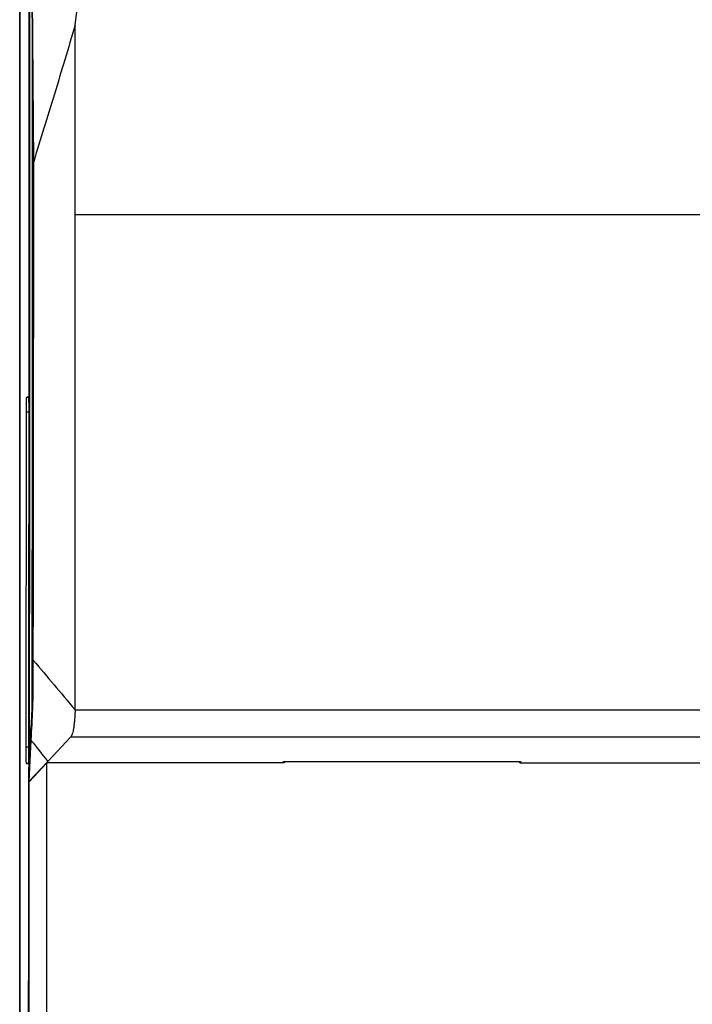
# Model space of a CAD drawing. Header units: millimetres. Extents: x -1263 to 1500, y -1080 to 1468.
# Tile 80 of 166: x 53 to 182, y 32 to 220. Entities that reach past the tile are written whole.
import ezdxf

# ---------------------------------------------------------------- set-up
doc = ezdxf.new("R2010")
doc.units = ezdxf.units.MM

msp = doc.modelspace()

# ---------------------------------------------------------------- linework, layer by layer
at = {"color": 7, "linetype": 'Continuous', "lineweight": 25}
for p, q in [((53.377, -185.695), (53.377, 463.305)), ((53.395, 463.287), (53.395, -186.678)), ((55.577, 249.855), (55.992, 193.041)), ((55.579, 244.459), (55.954, 193.194)), ((63.955, 183.113), (252.457, 183.113)), ((54.723, 148.305), (55.054, 148.305)), ((55.831, 91.315), (55.532, 85.002)), ((63.955, 88.651), (192.034, 88.651)), ((55.532, 85.002), (55.269, 79.433)), ((55.53, 82.846), (55.155, 74.927)), ((63.129, 83.463), (58.744, 78.768)), ((63.129, 83.463), (191.938, 83.463)), ((55.005, 78.305), (54.672, 78.305)), ((55.155, 74.927), (58.744, 78.768)), ((55.157, 74.87), (58.578, 78.517)), ((103.877, 78.517), (58.578, 78.517)), ((149.077, 78.704), (103.677, 78.704)), ((103.677, 78.517), (103.677, 78.704)), ((103.877, 78.704), (103.877, 78.517)), ((148.877, 78.517), (148.877, 78.704)), ((148.877, 78.517), (185.108, 78.517)), ((149.077, 78.704), (149.077, 78.517))]:
    msp.add_line(p, q, dxfattribs=at)
at = {"color": 250, "linetype": 'Continuous', "lineweight": 25}
for p, q in [((55.055, 148.299), (54.723, 148.305)), ((55.106, 145.398), (54.67, 145.398)), ((55.057, 81.48), (54.62, 81.48)), ((55.198, 82.436), (55.411, 82.436)), ((55.006, 78.311), (54.672, 78.305))]:
    msp.add_line(p, q, dxfattribs=at)
at = {"color": 7, "linetype": 'Continuous', "lineweight": 25}
for centre, major_axis, ratio, start_param, end_param in [((13.688, 218.648), (0, 2379), 0.0174551, 4.6537988, 4.7266397), ((13.688, 218.648), (0, 2380), 0.0174551, 4.6519651, 4.7269872), ((-415.48, 188.149), (223.637, 1196.92), 0.3841732, 4.8100236, 4.8363819), ((17.185, 201.558), (0, 2200), 0.0174551, 4.6584029, 4.6593841), ((13.688, 218.648), (0, 2379), 0.0174551, 4.5543138, 4.6519467)]:
    msp.add_ellipse(centre, major_axis=major_axis, ratio=ratio, start_param=start_param, end_param=end_param, dxfattribs=at)
for points, knots in [([(55.263, 247.382), (55.269, 219.879), (55.266, 192.376), (55.244, 137.381), (55.225, 109.896), (55.198, 82.436)], [0, 0, 0, 0, 0.5, 0.5, 1, 1, 1, 1]), ([(55.765, 218.966), (55.765, 216.053), (55.767, 200.752), (55.759, 170.338), (55.74, 129.791), (55.715, 101.658), (55.703, 88.619)], [0, 0, 0, 0, 0.0670095, 0.3519837, 0.6996637, 1, 1, 1, 1]), ([(63.952, 219.296), (63.308, 217.08), (62.657, 214.875), (61.341, 210.484), (60.677, 208.298), (58.672, 201.755), (57.321, 197.414), (55.992, 193.041)], [0, 0, 0, 0, 0.25, 0.25, 0.5, 0.5, 1, 1, 1, 1]), ([(63.955, 183.113), (63.955, 185.033), (63.955, 197.122), (63.955, 209.176), (63.955, 219.307)], [0.20943654, 0.20943654, 0.20943654, 0.20943654, 0.23699285, 0.38288047, 0.38288047, 0.38288047, 0.38288047]), ([(55.958, 192.036), (55.958, 187.935), (55.958, 183.834), (55.957, 175.633), (55.956, 171.534), (55.951, 159.236), (55.945, 151.039), (55.929, 134.658), (55.92, 126.475), (55.901, 114.215), (55.892, 108.089), (55.88, 101.971), (55.873, 97.893), (55.869, 95.855), (55.865, 93.817)], [0, 0, 0, 0, 0.125, 0.125, 0.25, 0.25, 0.5, 0.5, 0.75, 0.75, 0.875, 0.9375, 0.9375, 1, 1, 1, 1]), ([(55.992, 193.041), (55.993, 189.751), (55.993, 184.83), (55.989, 153.114), (55.959, 124.787), (55.908, 98.169)], [0.2994781, 0.2994781, 0.2994781, 0.2994781, 0.35532415, 0.38291841, 0.83605944, 0.83605944, 0.83605944, 0.83605944]), ([(63.955, 88.651), (63.955, 120.015), (63.955, 151.527), (63.955, 183.11), (63.955, 183.113)], [0.38288047, 0.38288047, 0.38288047, 0.38288047, 0.83602149, 0.83605944, 0.83605944, 0.83605944, 0.83605944]), ([(54.67, 145.398), (54.67, 145.783), (54.672, 146.165), (54.677, 146.869), (54.681, 147.191), (54.691, 147.727), (54.697, 147.941), (54.709, 148.23), (54.716, 148.305), (54.723, 148.305)], [0.0311933, 0.0311933, 0.0311933, 0.0311933, 0.4160941, 0.4160941, 0.8009948, 0.8009948, 1.1858956, 1.1858956, 1.5707963, 1.5707963, 1.5707963, 1.5707963]), ([(55.054, 148.305), (55.061, 148.305), (55.068, 148.224), (55.081, 147.911), (55.087, 147.681), (55.097, 147.106), (55.101, 146.762), (55.106, 146.015), (55.107, 145.612), (55.107, 145.212)], [1.5707963, 1.5707963, 1.5707963, 1.5707963, 1.9712312, 1.9712312, 2.3716661, 2.3716661, 2.772101, 2.772101, 3.1725359, 3.1725359, 3.1725359, 3.1725359]), ([(55.908, 98.169), (55.906, 97.251), (55.904, 96.334), (55.9, 94.115), (55.892, 92.898), (55.864, 90.481), (55.84, 89.404), (55.718, 86.823), (55.624, 84.834), (55.53, 82.846)], [0.83605944, 0.83605944, 0.83605944, 0.83605944, 0.85168018, 0.85168018, 0.87383612, 0.87383612, 0.90281599, 0.90281599, 1, 1, 1, 1]), ([(55.865, 93.817), (55.864, 93.537), (55.863, 93.269), (55.86, 92.881), (55.859, 92.755), (55.857, 92.514), (55.856, 92.399), (55.851, 92.071), (55.848, 91.874), (55.84, 91.547), (55.835, 91.412), (55.831, 91.315)], [0, 0, 0, 0, 0.25, 0.25, 0.375, 0.375, 0.5, 0.5, 0.75, 0.75, 1, 1, 1, 1]), ([(63.955, 88.651), (63.953, 88.573), (63.95, 88.417), (63.943, 88.185), (63.934, 87.953), (63.924, 87.723), (63.912, 87.494), (63.898, 87.268), (63.883, 87.044), (63.851, 86.611), (63.791, 85.985), (63.691, 85.246), (63.571, 84.599), (63.465, 84.188), (63.38, 83.935), (63.325, 83.791), (63.264, 83.661), (63.198, 83.546), (63.153, 83.491), (63.129, 83.463)], [0, 0, 0, 0, 0.0306506, 0.0614248, 0.0923238, 0.1233491, 0.1545019, 0.1857835, 0.2171951, 0.248738, 0.3710236, 0.4980614, 0.6188188, 0.7484684, 0.792641, 0.83988, 0.8901859, 0.9435592, 1, 1, 1, 1]), ([(54.672, 78.305), (54.665, 78.305), (54.658, 78.389), (54.645, 78.712), (54.639, 78.95), (54.63, 79.543), (54.626, 79.897), (54.621, 80.662), (54.62, 81.073), (54.62, 81.48)], [4.712389, 4.712389, 4.712389, 4.712389, 5.1196972, 5.1196972, 5.5270054, 5.5270054, 5.9343136, 5.9343136, 6.3416218, 6.3416218, 6.3416218, 6.3416218]), ([(55.057, 81.131), (55.057, 80.753), (55.055, 80.38), (55.049, 79.695), (55.045, 79.383), (55.036, 78.863), (55.03, 78.657), (55.018, 78.377), (55.011, 78.305), (55.005, 78.305)], [3.1995603, 3.1995603, 3.1995603, 3.1995603, 3.5777675, 3.5777675, 3.9559746, 3.9559746, 4.3341818, 4.3341818, 4.712389, 4.712389, 4.712389, 4.712389]), ([(55.269, 79.433), (55.264, 79.346), (55.26, 79.29), (55.252, 79.237), (55.247, 79.241), (55.239, 79.312), (55.234, 79.378), (55.226, 79.567), (55.223, 79.689), (55.216, 79.987), (55.212, 80.159), (55.207, 80.544), (55.204, 80.758), (55.201, 81.207), (55.199, 81.446), (55.198, 81.937), (55.198, 82.185), (55.198, 82.436)], [0, 0, 0, 0, 0.125, 0.125, 0.25, 0.25, 0.375, 0.375, 0.5, 0.5, 0.625, 0.625, 0.75, 0.75, 0.875, 0.875, 1, 1, 1, 1])]:
    msp.add_open_spline(points, degree=3, knots=knots, dxfattribs=at)
for points in [[(55.954, 193.194), (55.956, 192.828), (55.958, 192.433), (55.958, 192.036)], [(54.62, 81.48), (54.642, 102.772), (54.659, 124.081), (54.67, 145.398)], [(55.107, 145.212), (55.095, 123.84), (55.079, 102.477), (55.057, 81.131)], [(55.908, 98.169), (58.773, 94.764), (61.09, 92.055), (63.955, 88.651)], [(55.53, 82.846), (56.82, 81.209), (57.454, 80.405), (58.744, 78.768)], [(58.578, -185.14), (58.578, -97.828), (58.578, -9.914), (58.578, 78.517)], [(55.156, 74.87), (55.073, -2.772), (54.926, -79.928), (54.711, -156.733)]]:
    msp.add_open_spline(points, degree=3, dxfattribs=at)

doc.saveas('drawing.dxf')
